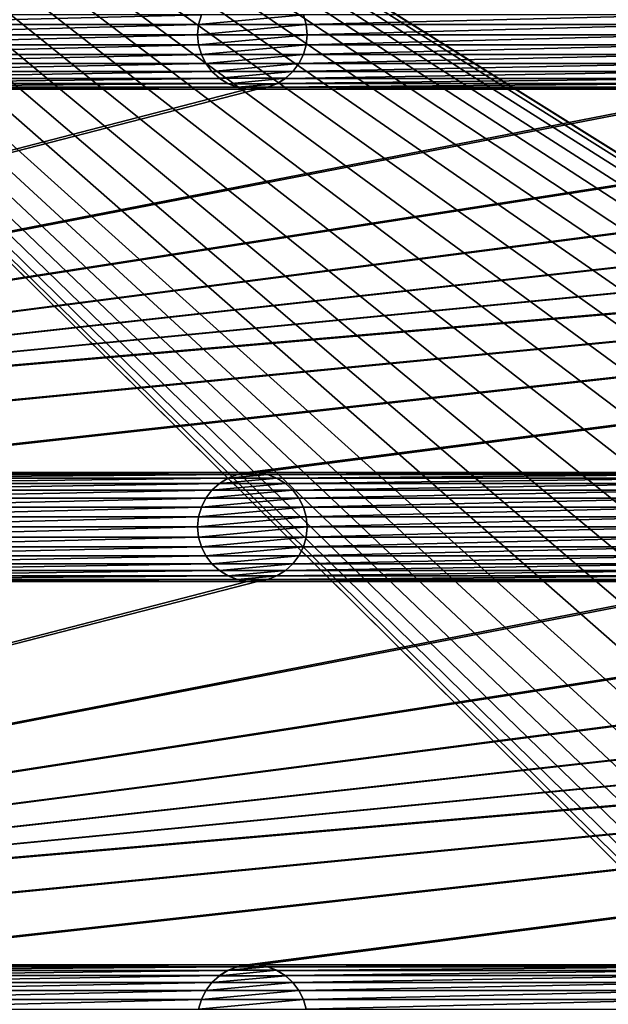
# Model space of a CAD drawing. Header units: metres. Extents: x -125 to 125, y -125 to 125.
# Tile 20 of 71: x -44 to -18, y -11 to 34. Entities that reach past the tile are written whole.
import ezdxf

# ---------------------------------------------------------------- set-up
doc = ezdxf.new("R2010")
doc.units = ezdxf.units.M
doc.layers.add('solid_P35300', color=7, linetype='CONTINUOUS')

msp = doc.modelspace()

# ---------------------------------------------------------------- linework, layer by layer
at = {"layer": 'solid_P35300'}
for points in [[(-106, 84), (-14.888616, 1.818082), (-15, 0)], [(-106, 84), (-15, 0), (-14.888616, -1.818082)], [(-106, 84), (-14.564464, 3.588071), (-14.888616, 1.818082)], [(-106, 84), (-14.023951, 5.32024), (-14.564464, 3.588071)], [(-106, 84), (-13.282812, 6.968478), (-14.023951, 5.32024)], [(-106, 84), (-12.342908, 8.522517), (-13.282812, 6.968478)], [(-106, 84), (-11.229122, 9.944516), (-12.342908, 8.522517)], [(-106, 84), (-9.944516, 11.229122), (-11.229122, 9.944516)], [(-106, 84), (-8.522517, 12.342908), (-9.944516, 11.229122)], [(-106, 84), (-6.968478, 13.282812), (-8.522517, 12.342908)], [(-106, 84), (-5.32024, 14.023951), (-6.968478, 13.282812)], [(-106, 84), (-3.588071, 14.564464), (-5.32024, 14.023951)], [(-106, 84), (-1.808483, 14.889697), (-3.588071, 14.564464)], [(-106, 84), (0, 15), (-1.808483, 14.889697)], [(-106, 84), (1.808483, 14.889697), (0, 15)], [(-106, 84), (3.588071, 14.564464), (1.808483, 14.889697)], [(-106, 84), (5.32024, 14.023951), (3.588071, 14.564464)], [(-106, 84), (6.968478, 13.282812), (5.32024, 14.023951)], [(-106, 84), (8.522517, 12.342908), (6.968478, 13.282812)], [(-106, 84), (106, 84), (8.522517, 12.342908)], [(-106, 84), (-11.229122, -9.944516), (-9.944516, -11.229122)], [(-106, 84), (-9.944516, -11.229122), (-106, -84)], [(-106, 84), (-12.342908, -8.522517), (-11.229122, -9.944516)], [(-106, 84), (-13.282812, -6.968478), (-12.342908, -8.522517)], [(-106, 84), (-14.023951, -5.32024), (-13.282812, -6.968478)], [(-106, 84), (-14.564464, -3.588071), (-14.023951, -5.32024)], [(-106, 84), (-14.888616, -1.818082), (-14.564464, -3.588071)], [(-36.081455, 34.652283, 5.5), (-53.918545, 34.652283, 5.5), (-53.794521, 34.215519, 5.5)], [(-36.205479, 34.215519, 5.5), (-36.081455, 34.652283, 5.5), (-53.794521, 34.215519, 5.5)], [(-36.080627, 34.654465, 8), (-36.081455, 34.652283, 5.5), (-36.205479, 34.215519, 5.5)], [(-36.080627, 34.654465, 8), (-36.205479, 34.215519, 5.5), (-36.204247, 34.218361, 8)], [(-31.419373, 34.654465, 8), (-36.080627, 34.654465, 8), (-36.204247, 34.218361, 8)], [(-31.295752, 34.218361, 8), (-31.419373, 34.654465, 8), (-36.204247, 34.218361, 8)], [(-31.295752, 34.218361, 8), (-31.418547, 34.652283, 5.5), (-31.419373, 34.654465, 8)], [(-13.581453, 34.652283, 5.5), (-31.418547, 34.652283, 5.5), (-31.294521, 34.215519, 5.5)], [(-31.295752, 34.218361, 8), (-31.294521, 34.215519, 5.5), (-31.418547, 34.652283, 5.5)], [(-13.705478, 34.215519, 5.5), (-13.581453, 34.652283, 5.5), (-31.294521, 34.215519, 5.5)], [(-36.205479, 34.215519, 5.5), (-53.794521, 34.215519, 5.5), (-53.75, 33.75, 5.5)], [(-36.25, 33.75, 5.5), (-36.205479, 34.215519, 5.5), (-53.75, 33.75, 5.5)], [(-36.204247, 34.218361, 8), (-36.205479, 34.215519, 5.5), (-36.25, 33.75, 5.5)], [(-36.204247, 34.218361, 8), (-36.25, 33.75, 5.5), (-36.25, 33.75, 8)], [(-31.295752, 34.218361, 8), (-36.25, 33.75, 8), (-31.25, 33.75, 8)], [(-31.295752, 34.218361, 8), (-36.204247, 34.218361, 8), (-36.25, 33.75, 8)], [(-31.295752, 34.218361, 8), (-31.25, 33.75, 8), (-31.294521, 34.215519, 5.5)], [(-13.705478, 34.215519, 5.5), (-31.294521, 34.215519, 5.5), (-31.25, 33.75, 5.5)], [(-31.25, 33.75, 8), (-31.25, 33.75, 5.5), (-31.294521, 34.215519, 5.5)], [(-13.75, 33.75, 5.5), (-13.705478, 34.215519, 5.5), (-31.25, 33.75, 5.5)], [(-36.25, 33.75, 5.5), (-53.75, 33.75, 5.5), (-53.794521, 33.284481, 5.5)], [(-36.205479, 33.284481, 5.5), (-36.25, 33.75, 5.5), (-53.794521, 33.284481, 5.5)], [(-36.25, 33.75, 8), (-36.25, 33.75, 5.5), (-36.205479, 33.284481, 5.5)], [(-36.25, 33.75, 8), (-36.205479, 33.284481, 5.5), (-36.204247, 33.281639, 8)], [(-36.25, 33.75, 8), (-36.204247, 33.281639, 8), (-31.25, 33.75, 8)], [(-36.204247, 33.281639, 8), (-31.295752, 33.281639, 8), (-31.25, 33.75, 8)], [(-31.295752, 33.281639, 8), (-31.294521, 33.284481, 5.5), (-31.25, 33.75, 5.5)], [(-31.295752, 33.281639, 8), (-31.25, 33.75, 5.5), (-31.25, 33.75, 8)], [(-13.75, 33.75, 5.5), (-31.25, 33.75, 5.5), (-31.294521, 33.284481, 5.5)], [(-13.705478, 33.284481, 5.5), (-13.75, 33.75, 5.5), (-31.294521, 33.284481, 5.5)], [(-36.205479, 33.284481, 5.5), (-53.794521, 33.284481, 5.5), (-53.918545, 32.847717, 5.5)], [(-36.081455, 32.847717, 5.5), (-36.205479, 33.284481, 5.5), (-53.918545, 32.847717, 5.5)], [(-36.204247, 33.281639, 8), (-36.205479, 33.284481, 5.5), (-36.081455, 32.847717, 5.5)], [(-36.204247, 33.281639, 8), (-36.081455, 32.847717, 5.5), (-36.080627, 32.845535, 8)], [(-36.204247, 33.281639, 8), (-36.080627, 32.845535, 8), (-31.295752, 33.281639, 8)], [(-36.080627, 32.845535, 8), (-31.419373, 32.845535, 8), (-31.295752, 33.281639, 8)], [(-31.419373, 32.845535, 8), (-31.418547, 32.847717, 5.5), (-31.294521, 33.284481, 5.5)], [(-31.419373, 32.845535, 8), (-31.294521, 33.284481, 5.5), (-31.295752, 33.281639, 8)], [(-13.705478, 33.284481, 5.5), (-31.294521, 33.284481, 5.5), (-31.418547, 32.847717, 5.5)], [(-13.581453, 32.847717, 5.5), (-13.705478, 33.284481, 5.5), (-31.418547, 32.847717, 5.5)], [(-35.874451, 32.433693, 5.5), (-54.125549, 32.433693, 5.5), (-54.401638, 32.066902, 5.5)], [(-35.598362, 32.066902, 5.5), (-35.874451, 32.433693, 5.5), (-54.401638, 32.066902, 5.5)], [(-36.081455, 32.847717, 5.5), (-53.918545, 32.847717, 5.5), (-54.125549, 32.433693, 5.5)], [(-35.874451, 32.433693, 5.5), (-36.081455, 32.847717, 5.5), (-54.125549, 32.433693, 5.5)], [(-36.080627, 32.845535, 8), (-36.081455, 32.847717, 5.5), (-35.874451, 32.433693, 5.5)], [(-36.080627, 32.845535, 8), (-35.874451, 32.433693, 5.5), (-35.875023, 32.435528, 8)], [(-36.080627, 32.845535, 8), (-35.875023, 32.435528, 8), (-31.419373, 32.845535, 8)], [(-35.875023, 32.435528, 8), (-31.624979, 32.435528, 8), (-31.419373, 32.845535, 8)], [(-35.875023, 32.435528, 8), (-35.874451, 32.433693, 5.5), (-35.598362, 32.066902, 5.5)], [(-35.875023, 32.435528, 8), (-35.598362, 32.066902, 5.5), (-35.595997, 32.064438, 8)], [(-35.875023, 32.435528, 8), (-35.595997, 32.064438, 8), (-31.624979, 32.435528, 8)], [(-35.595997, 32.064438, 8), (-31.904003, 32.064438, 8), (-31.624979, 32.435528, 8)], [(-31.904003, 32.064438, 8), (-31.625547, 32.433693, 5.5), (-31.624979, 32.435528, 8)], [(-31.904003, 32.064438, 8), (-31.901638, 32.066902, 5.5), (-31.625547, 32.433693, 5.5)], [(-13.374453, 32.433693, 5.5), (-31.625547, 32.433693, 5.5), (-31.901638, 32.066902, 5.5)], [(-13.098362, 32.066902, 5.5), (-13.374453, 32.433693, 5.5), (-31.901638, 32.066902, 5.5)], [(-13.581453, 32.847717, 5.5), (-31.418547, 32.847717, 5.5), (-31.625547, 32.433693, 5.5)], [(-31.624979, 32.435528, 8), (-31.625547, 32.433693, 5.5), (-31.418547, 32.847717, 5.5)], [(-13.374453, 32.433693, 5.5), (-13.581453, 32.847717, 5.5), (-31.625547, 32.433693, 5.5)], [(-31.624979, 32.435528, 8), (-31.418547, 32.847717, 5.5), (-31.419373, 32.845535, 8)], [(-35.598362, 32.066902, 5.5), (-54.401638, 32.066902, 5.5), (-54.744804, 31.754805, 5.5)], [(-35.255196, 31.754805, 5.5), (-35.598362, 32.066902, 5.5), (-54.744804, 31.754805, 5.5)], [(-35.595997, 32.064438, 8), (-35.598362, 32.066902, 5.5), (-35.255196, 31.754805, 5.5)], [(-35.595997, 32.064438, 8), (-35.255196, 31.754805, 5.5), (-35.257267, 31.756907, 8)], [(-35.595997, 32.064438, 8), (-35.257267, 31.756907, 8), (-31.904003, 32.064438, 8)], [(-35.257267, 31.756907, 8), (-32.242733, 31.756907, 8), (-31.904003, 32.064438, 8)], [(-13.098362, 32.066902, 5.5), (-31.901638, 32.066902, 5.5), (-32.244804, 31.754805, 5.5)], [(-32.242733, 31.756907, 8), (-32.244804, 31.754805, 5.5), (-31.901638, 32.066902, 5.5)], [(-12.755194, 31.754805, 5.5), (-13.098362, 32.066902, 5.5), (-32.244804, 31.754805, 5.5)], [(-32.242733, 31.756907, 8), (-31.901638, 32.066902, 5.5), (-31.904003, 32.064438, 8)], [(-34.865715, 31.513098, 5.5), (-55.134285, 31.513098, 5.5), (-55.567474, 31.345589, 5.5)], [(-34.432526, 31.345589, 5.5), (-34.865715, 31.513098, 5.5), (-55.567474, 31.345589, 5.5)], [(-35.255196, 31.754805, 5.5), (-54.744804, 31.754805, 5.5), (-55.134285, 31.513098, 5.5)], [(-34.865715, 31.513098, 5.5), (-35.255196, 31.754805, 5.5), (-55.134285, 31.513098, 5.5)], [(-35.257267, 31.756907, 8), (-35.255196, 31.754805, 5.5), (-34.865715, 31.513098, 5.5)], [(-35.257267, 31.756907, 8), (-34.865715, 31.513098, 5.5), (-34.862003, 31.511444, 8)], [(-35.257267, 31.756907, 8), (-34.862003, 31.511444, 8), (-32.242733, 31.756907, 8)], [(-34.862003, 31.511444, 8), (-34.865715, 31.513098, 5.5), (-34.432526, 31.345589, 5.5)], [(-34.862003, 31.511444, 8), (-32.637997, 31.511444, 8), (-32.242733, 31.756907, 8)], [(-34.862003, 31.511444, 8), (-34.432526, 31.345589, 5.5), (-34.435997, 31.346945, 8)], [(-34.862003, 31.511444, 8), (-34.435997, 31.346945, 8), (-32.637997, 31.511444, 8)], [(-34.435997, 31.346945, 8), (-33.064003, 31.346945, 8), (-32.637997, 31.511444, 8)], [(-12.365715, 31.513098, 5.5), (-32.634285, 31.513098, 5.5), (-33.067474, 31.345589, 5.5)], [(-33.064003, 31.346945, 8), (-33.067474, 31.345589, 5.5), (-32.634285, 31.513098, 5.5)], [(-11.932525, 31.345589, 5.5), (-12.365715, 31.513098, 5.5), (-33.067474, 31.345589, 5.5)], [(-33.064003, 31.346945, 8), (-32.634285, 31.513098, 5.5), (-32.637997, 31.511444, 8)], [(-32.637997, 31.511444, 8), (-32.244804, 31.754805, 5.5), (-32.242733, 31.756907, 8)], [(-32.637997, 31.511444, 8), (-32.634285, 31.513098, 5.5), (-32.244804, 31.754805, 5.5)], [(-12.755194, 31.754805, 5.5), (-32.244804, 31.754805, 5.5), (-32.634285, 31.513098, 5.5)], [(-12.365715, 31.513098, 5.5), (-12.755194, 31.754805, 5.5), (-32.634285, 31.513098, 5.5)], [(-11.017677, 31.261265, 5.5), (-101.932526, 13.654411, 5.5), (-101.482323, 13.738735, 5.5)], [(-33.982323, 31.261265, 5.5), (-56.017677, 31.261265, 5.5), (-101.932526, 13.654411, 5.5)], [(-33.517677, 31.261265, 5.5), (-33.982323, 31.261265, 5.5), (-101.932526, 13.654411, 5.5)], [(-11.482323, 31.261265, 5.5), (-33.517677, 31.261265, 5.5), (-101.932526, 13.654411, 5.5)], [(-11.017677, 31.261265, 5.5), (-11.482323, 31.261265, 5.5), (-101.932526, 13.654411, 5.5)], [(101.482323, 31.261265, 5.5), (-101.482323, 13.738735, 5.5), (-101.017677, 13.738735, 5.5)], [(11.017677, 31.261265, 5.5), (-11.017677, 31.261265, 5.5), (-101.482323, 13.738735, 5.5)], [(101.482323, 31.261265, 5.5), (101.017677, 31.261265, 5.5), (-101.482323, 13.738735, 5.5)], [(78.982323, 31.261265, 5.5), (-101.482323, 13.738735, 5.5), (101.017677, 31.261265, 5.5)], [(78.982323, 31.261265, 5.5), (78.517677, 31.261265, 5.5), (-101.482323, 13.738735, 5.5)], [(56.482323, 31.261265, 5.5), (-101.482323, 13.738735, 5.5), (78.517677, 31.261265, 5.5)], [(56.482323, 31.261265, 5.5), (56.017677, 31.261265, 5.5), (-101.482323, 13.738735, 5.5)], [(33.982323, 31.261265, 5.5), (-101.482323, 13.738735, 5.5), (56.017677, 31.261265, 5.5)], [(33.982323, 31.261265, 5.5), (33.517677, 31.261265, 5.5), (-101.482323, 13.738735, 5.5)], [(11.482323, 31.261265, 5.5), (-101.482323, 13.738735, 5.5), (33.517677, 31.261265, 5.5)], [(11.482323, 31.261265, 5.5), (11.017677, 31.261265, 5.5), (-101.482323, 13.738735, 5.5)], [(101.482323, 31.261265, 5.5), (-101.017677, 13.738735, 5.5), (-78.982323, 13.738735, 5.5)], [(101.482323, 31.261265, 5.5), (-78.982323, 13.738735, 5.5), (-78.517677, 13.738735, 5.5)], [(101.482323, 31.261265, 5.5), (-78.517677, 13.738735, 5.5), (-56.482323, 13.738735, 5.5)], [(101.482323, 31.261265, 5.5), (-56.482323, 13.738735, 5.5), (-56.017677, 13.738735, 5.5)], [(-34.432526, 31.345589, 5.5), (-55.567474, 31.345589, 5.5), (-56.017677, 31.261265, 5.5)], [(-33.982323, 31.261265, 5.5), (-34.432526, 31.345589, 5.5), (-56.017677, 31.261265, 5.5)], [(101.482323, 31.261265, 5.5), (-56.017677, 13.738735, 5.5), (-33.982323, 13.738735, 5.5)], [(-34.435997, 31.346945, 8), (-34.432526, 31.345589, 5.5), (-33.982323, 31.261265, 5.5)], [(-34.435997, 31.346945, 8), (-33.982323, 31.261265, 5.5), (-33.978191, 31.261148, 8)], [(-34.435997, 31.346945, 8), (-33.978191, 31.261148, 8), (-33.064003, 31.346945, 8)], [(-33.978191, 31.261148, 8), (-33.982323, 31.261265, 5.5), (-33.517677, 31.261265, 5.5)], [(101.482323, 31.261265, 5.5), (-33.982323, 13.738735, 5.5), (-33.517677, 13.738735, 5.5)], [(-33.978191, 31.261148, 8), (-33.521809, 31.261148, 8), (-33.064003, 31.346945, 8)], [(-33.978191, 31.261148, 8), (-33.517677, 31.261265, 5.5), (-33.521809, 31.261148, 8)], [(-33.521809, 31.261148, 8), (-33.067474, 31.345589, 5.5), (-33.064003, 31.346945, 8)], [(-33.521809, 31.261148, 8), (-33.517677, 31.261265, 5.5), (-33.067474, 31.345589, 5.5)], [(-11.932525, 31.345589, 5.5), (-33.067474, 31.345589, 5.5), (-33.517677, 31.261265, 5.5)], [(-11.482323, 31.261265, 5.5), (-11.932525, 31.345589, 5.5), (-33.517677, 31.261265, 5.5)], [(101.482323, 31.261265, 5.5), (-33.517677, 13.738735, 5.5), (-11.482323, 13.738735, 5.5)], [(-33.982323, 13.738735, 5.5), (-56.017677, 13.738735, 5.5), (-55.567474, 13.654411, 5.5)], [(-34.432526, 13.654411, 5.5), (-33.982323, 13.738735, 5.5), (-55.567474, 13.654411, 5.5)], [(-34.432526, 13.654411, 5.5), (-55.567474, 13.654411, 5.5), (-55.134285, 13.486902, 5.5)], [(-34.865715, 13.486902, 5.5), (-34.432526, 13.654411, 5.5), (-55.134285, 13.486902, 5.5)], [(-34.435997, 13.653056, 8), (-34.432526, 13.654411, 5.5), (-34.865715, 13.486902, 5.5)], [(-34.435997, 13.653056, 8), (-34.865715, 13.486902, 5.5), (-34.862003, 13.488557, 8)], [(-33.064003, 13.653056, 8), (-34.435997, 13.653056, 8), (-34.862003, 13.488557, 8)], [(-32.637997, 13.488557, 8), (-33.064003, 13.653056, 8), (-34.862003, 13.488557, 8)], [(-33.978191, 13.738851, 8), (-34.432526, 13.654411, 5.5), (-34.435997, 13.653056, 8)], [(-33.521809, 13.738851, 8), (-33.978191, 13.738851, 8), (-34.435997, 13.653056, 8)], [(-33.064003, 13.653056, 8), (-33.521809, 13.738851, 8), (-34.435997, 13.653056, 8)], [(-33.978191, 13.738851, 8), (-33.982323, 13.738735, 5.5), (-34.432526, 13.654411, 5.5)], [(-33.521809, 13.738851, 8), (-33.517677, 13.738735, 5.5), (-33.982323, 13.738735, 5.5)], [(-33.521809, 13.738851, 8), (-33.982323, 13.738735, 5.5), (-33.978191, 13.738851, 8)], [(-33.064003, 13.653056, 8), (-33.517677, 13.738735, 5.5), (-33.521809, 13.738851, 8)], [(-11.482323, 13.738735, 5.5), (-33.517677, 13.738735, 5.5), (-33.067474, 13.654411, 5.5)], [(-33.064003, 13.653056, 8), (-33.067474, 13.654411, 5.5), (-33.517677, 13.738735, 5.5)], [(-11.932525, 13.654411, 5.5), (-11.482323, 13.738735, 5.5), (-33.067474, 13.654411, 5.5)], [(-11.932525, 13.654411, 5.5), (-33.067474, 13.654411, 5.5), (-32.634285, 13.486902, 5.5)], [(-32.637997, 13.488557, 8), (-32.634285, 13.486902, 5.5), (-33.067474, 13.654411, 5.5)], [(-32.637997, 13.488557, 8), (-33.067474, 13.654411, 5.5), (-33.064003, 13.653056, 8)], [(-12.365715, 13.486902, 5.5), (-11.932525, 13.654411, 5.5), (-32.634285, 13.486902, 5.5)], [(-34.865715, 13.486902, 5.5), (-55.134285, 13.486902, 5.5), (-54.744804, 13.245194, 5.5)], [(-35.255196, 13.245194, 5.5), (-34.865715, 13.486902, 5.5), (-54.744804, 13.245194, 5.5)], [(-35.255196, 13.245194, 5.5), (-54.744804, 13.245194, 5.5), (-54.401638, 12.933099, 5.5)], [(-35.598362, 12.933099, 5.5), (-35.255196, 13.245194, 5.5), (-54.401638, 12.933099, 5.5)], [(-35.257267, 13.243093, 8), (-35.255196, 13.245194, 5.5), (-35.598362, 12.933099, 5.5)], [(-35.257267, 13.243093, 8), (-35.598362, 12.933099, 5.5), (-35.595997, 12.935563, 8)], [(-32.242733, 13.243093, 8), (-35.257267, 13.243093, 8), (-35.595997, 12.935563, 8)], [(-31.904003, 12.935563, 8), (-32.242733, 13.243093, 8), (-35.595997, 12.935563, 8)], [(-34.862003, 13.488557, 8), (-35.255196, 13.245194, 5.5), (-35.257267, 13.243093, 8)], [(-32.637997, 13.488557, 8), (-34.862003, 13.488557, 8), (-35.257267, 13.243093, 8)], [(-32.242733, 13.243093, 8), (-32.637997, 13.488557, 8), (-35.257267, 13.243093, 8)], [(-34.862003, 13.488557, 8), (-34.865715, 13.486902, 5.5), (-35.255196, 13.245194, 5.5)], [(-32.242733, 13.243093, 8), (-32.634285, 13.486902, 5.5), (-32.637997, 13.488557, 8)], [(-12.365715, 13.486902, 5.5), (-32.634285, 13.486902, 5.5), (-32.244804, 13.245194, 5.5)], [(-32.242733, 13.243093, 8), (-32.244804, 13.245194, 5.5), (-32.634285, 13.486902, 5.5)], [(-12.755194, 13.245194, 5.5), (-12.365715, 13.486902, 5.5), (-32.244804, 13.245194, 5.5)], [(-12.755194, 13.245194, 5.5), (-32.244804, 13.245194, 5.5), (-31.901638, 12.933099, 5.5)], [(-31.904003, 12.935563, 8), (-31.901638, 12.933099, 5.5), (-32.244804, 13.245194, 5.5)], [(-31.904003, 12.935563, 8), (-32.244804, 13.245194, 5.5), (-32.242733, 13.243093, 8)], [(-13.098362, 12.933099, 5.5), (-12.755194, 13.245194, 5.5), (-31.901638, 12.933099, 5.5)], [(-35.598362, 12.933099, 5.5), (-54.401638, 12.933099, 5.5), (-54.125549, 12.566306, 5.5)], [(-35.874451, 12.566306, 5.5), (-35.598362, 12.933099, 5.5), (-54.125549, 12.566306, 5.5)], [(-35.595997, 12.935563, 8), (-35.874451, 12.566306, 5.5), (-35.875023, 12.56447, 8)], [(-31.904003, 12.935563, 8), (-35.595997, 12.935563, 8), (-35.875023, 12.56447, 8)], [(-31.624979, 12.56447, 8), (-31.904003, 12.935563, 8), (-35.875023, 12.56447, 8)], [(-35.595997, 12.935563, 8), (-35.598362, 12.933099, 5.5), (-35.874451, 12.566306, 5.5)], [(-31.624979, 12.56447, 8), (-31.901638, 12.933099, 5.5), (-31.904003, 12.935563, 8)], [(-13.098362, 12.933099, 5.5), (-31.901638, 12.933099, 5.5), (-31.625547, 12.566306, 5.5)], [(-31.624979, 12.56447, 8), (-31.625547, 12.566306, 5.5), (-31.901638, 12.933099, 5.5)], [(-13.374453, 12.566306, 5.5), (-13.098362, 12.933099, 5.5), (-31.625547, 12.566306, 5.5)], [(-35.874451, 12.566306, 5.5), (-54.125549, 12.566306, 5.5), (-53.918545, 12.152284, 5.5)], [(-36.081455, 12.152284, 5.5), (-35.874451, 12.566306, 5.5), (-53.918545, 12.152284, 5.5)], [(-36.081455, 12.152284, 5.5), (-53.918545, 12.152284, 5.5), (-53.794521, 11.715521, 5.5)], [(-36.205479, 11.715521, 5.5), (-36.081455, 12.152284, 5.5), (-53.794521, 11.715521, 5.5)], [(-36.080627, 12.154464, 8), (-36.081455, 12.152284, 5.5), (-36.205479, 11.715521, 5.5)], [(-36.080627, 12.154464, 8), (-36.205479, 11.715521, 5.5), (-36.204247, 11.718359, 8)], [(-31.419373, 12.154464, 8), (-36.080627, 12.154464, 8), (-36.204247, 11.718359, 8)], [(-31.295752, 11.718359, 8), (-31.419373, 12.154464, 8), (-36.204247, 11.718359, 8)], [(-35.875023, 12.56447, 8), (-35.874451, 12.566306, 5.5), (-36.081455, 12.152284, 5.5)], [(-35.875023, 12.56447, 8), (-36.081455, 12.152284, 5.5), (-36.080627, 12.154464, 8)], [(-31.624979, 12.56447, 8), (-35.875023, 12.56447, 8), (-36.080627, 12.154464, 8)], [(-31.419373, 12.154464, 8), (-31.624979, 12.56447, 8), (-36.080627, 12.154464, 8)], [(-13.374453, 12.566306, 5.5), (-31.625547, 12.566306, 5.5), (-31.418547, 12.152284, 5.5)], [(-31.419373, 12.154464, 8), (-31.418547, 12.152284, 5.5), (-31.625547, 12.566306, 5.5)], [(-31.419373, 12.154464, 8), (-31.625547, 12.566306, 5.5), (-31.624979, 12.56447, 8)], [(-31.295752, 11.718359, 8), (-31.418547, 12.152284, 5.5), (-31.419373, 12.154464, 8)], [(-13.581453, 12.152284, 5.5), (-13.374453, 12.566306, 5.5), (-31.418547, 12.152284, 5.5)], [(-13.581453, 12.152284, 5.5), (-31.418547, 12.152284, 5.5), (-31.294521, 11.715521, 5.5)], [(-31.295752, 11.718359, 8), (-31.294521, 11.715521, 5.5), (-31.418547, 12.152284, 5.5)], [(-13.705478, 11.715521, 5.5), (-13.581453, 12.152284, 5.5), (-31.294521, 11.715521, 5.5)], [(-36.205479, 11.715521, 5.5), (-53.794521, 11.715521, 5.5), (-53.75, 11.25, 5.5)], [(-36.25, 11.25, 5.5), (-36.205479, 11.715521, 5.5), (-53.75, 11.25, 5.5)], [(-36.204247, 11.718359, 8), (-36.205479, 11.715521, 5.5), (-36.25, 11.25, 5.5)], [(-36.204247, 11.718359, 8), (-36.25, 11.25, 5.5), (-36.25, 11.25, 8)], [(-31.295752, 11.718359, 8), (-36.25, 11.25, 8), (-31.25, 11.25, 8)], [(-31.295752, 11.718359, 8), (-36.204247, 11.718359, 8), (-36.25, 11.25, 8)], [(-31.295752, 11.718359, 8), (-31.25, 11.25, 8), (-31.294521, 11.715521, 5.5)], [(-13.705478, 11.715521, 5.5), (-31.294521, 11.715521, 5.5), (-31.25, 11.25, 5.5)], [(-31.25, 11.25, 8), (-31.25, 11.25, 5.5), (-31.294521, 11.715521, 5.5)], [(-13.75, 11.25, 5.5), (-13.705478, 11.715521, 5.5), (-31.25, 11.25, 5.5)], [(-36.25, 11.25, 5.5), (-53.75, 11.25, 5.5), (-53.794521, 10.784479, 5.5)], [(-36.205479, 10.784479, 5.5), (-36.25, 11.25, 5.5), (-53.794521, 10.784479, 5.5)], [(-36.25, 11.25, 8), (-36.25, 11.25, 5.5), (-36.205479, 10.784479, 5.5)], [(-36.25, 11.25, 8), (-36.205479, 10.784479, 5.5), (-36.204247, 10.781641, 8)], [(-36.25, 11.25, 8), (-36.204247, 10.781641, 8), (-31.25, 11.25, 8)], [(-36.204247, 10.781641, 8), (-31.295752, 10.781641, 8), (-31.25, 11.25, 8)], [(-31.295752, 10.781641, 8), (-31.294521, 10.784479, 5.5), (-31.25, 11.25, 5.5)], [(-31.295752, 10.781641, 8), (-31.25, 11.25, 5.5), (-31.25, 11.25, 8)], [(-13.75, 11.25, 5.5), (-31.25, 11.25, 5.5), (-31.294521, 10.784479, 5.5)], [(-13.705478, 10.784479, 5.5), (-13.75, 11.25, 5.5), (-31.294521, 10.784479, 5.5)], [(-36.205479, 10.784479, 5.5), (-53.794521, 10.784479, 5.5), (-53.918545, 10.347716, 5.5)], [(-36.081455, 10.347716, 5.5), (-36.205479, 10.784479, 5.5), (-53.918545, 10.347716, 5.5)], [(-36.204247, 10.781641, 8), (-36.205479, 10.784479, 5.5), (-36.081455, 10.347716, 5.5)], [(-36.204247, 10.781641, 8), (-36.081455, 10.347716, 5.5), (-36.080627, 10.345536, 8)], [(-36.204247, 10.781641, 8), (-36.080627, 10.345536, 8), (-31.295752, 10.781641, 8)], [(-36.080627, 10.345536, 8), (-31.419373, 10.345536, 8), (-31.295752, 10.781641, 8)], [(-31.419373, 10.345536, 8), (-31.418547, 10.347716, 5.5), (-31.294521, 10.784479, 5.5)], [(-31.419373, 10.345536, 8), (-31.294521, 10.784479, 5.5), (-31.295752, 10.781641, 8)], [(-13.705478, 10.784479, 5.5), (-31.294521, 10.784479, 5.5), (-31.418547, 10.347716, 5.5)], [(-13.581453, 10.347716, 5.5), (-13.705478, 10.784479, 5.5), (-31.418547, 10.347716, 5.5)], [(-35.874451, 9.933694, 5.5), (-54.125549, 9.933694, 5.5), (-54.401638, 9.566901, 5.5)], [(-35.598362, 9.566901, 5.5), (-35.874451, 9.933694, 5.5), (-54.401638, 9.566901, 5.5)], [(-36.081455, 10.347716, 5.5), (-53.918545, 10.347716, 5.5), (-54.125549, 9.933694, 5.5)], [(-35.874451, 9.933694, 5.5), (-36.081455, 10.347716, 5.5), (-54.125549, 9.933694, 5.5)], [(-36.080627, 10.345536, 8), (-36.081455, 10.347716, 5.5), (-35.874451, 9.933694, 5.5)], [(-36.080627, 10.345536, 8), (-35.874451, 9.933694, 5.5), (-35.875023, 9.93553, 8)], [(-36.080627, 10.345536, 8), (-35.875023, 9.93553, 8), (-31.419373, 10.345536, 8)], [(-35.875023, 9.93553, 8), (-31.624979, 9.93553, 8), (-31.419373, 10.345536, 8)], [(-35.875023, 9.93553, 8), (-35.874451, 9.933694, 5.5), (-35.598362, 9.566901, 5.5)], [(-35.875023, 9.93553, 8), (-35.598362, 9.566901, 5.5), (-35.595997, 9.564437, 8)], [(-35.875023, 9.93553, 8), (-35.595997, 9.564437, 8), (-31.624979, 9.93553, 8)], [(-35.595997, 9.564437, 8), (-31.904003, 9.564437, 8), (-31.624979, 9.93553, 8)], [(-31.904003, 9.564437, 8), (-31.625547, 9.933694, 5.5), (-31.624979, 9.93553, 8)], [(-31.904003, 9.564437, 8), (-31.901638, 9.566901, 5.5), (-31.625547, 9.933694, 5.5)], [(-13.374453, 9.933694, 5.5), (-31.625547, 9.933694, 5.5), (-31.901638, 9.566901, 5.5)], [(-13.098362, 9.566901, 5.5), (-13.374453, 9.933694, 5.5), (-31.901638, 9.566901, 5.5)], [(-13.581453, 10.347716, 5.5), (-31.418547, 10.347716, 5.5), (-31.625547, 9.933694, 5.5)], [(-31.624979, 9.93553, 8), (-31.625547, 9.933694, 5.5), (-31.418547, 10.347716, 5.5)], [(-13.374453, 9.933694, 5.5), (-13.581453, 10.347716, 5.5), (-31.625547, 9.933694, 5.5)], [(-31.624979, 9.93553, 8), (-31.418547, 10.347716, 5.5), (-31.419373, 10.345536, 8)], [(-35.598362, 9.566901, 5.5), (-54.401638, 9.566901, 5.5), (-54.744804, 9.254806, 5.5)], [(-35.255196, 9.254806, 5.5), (-35.598362, 9.566901, 5.5), (-54.744804, 9.254806, 5.5)], [(-35.595997, 9.564437, 8), (-35.598362, 9.566901, 5.5), (-35.255196, 9.254806, 5.5)], [(-35.595997, 9.564437, 8), (-35.255196, 9.254806, 5.5), (-35.257267, 9.256907, 8)], [(-35.595997, 9.564437, 8), (-35.257267, 9.256907, 8), (-31.904003, 9.564437, 8)], [(-35.257267, 9.256907, 8), (-32.242733, 9.256907, 8), (-31.904003, 9.564437, 8)], [(-13.098362, 9.566901, 5.5), (-31.901638, 9.566901, 5.5), (-32.244804, 9.254806, 5.5)], [(-32.242733, 9.256907, 8), (-32.244804, 9.254806, 5.5), (-31.901638, 9.566901, 5.5)], [(-12.755194, 9.254806, 5.5), (-13.098362, 9.566901, 5.5), (-32.244804, 9.254806, 5.5)], [(-32.242733, 9.256907, 8), (-31.901638, 9.566901, 5.5), (-31.904003, 9.564437, 8)], [(-34.865715, 9.013098, 5.5), (-55.134285, 9.013098, 5.5), (-55.567474, 8.845589, 5.5)], [(-34.432526, 8.845589, 5.5), (-34.865715, 9.013098, 5.5), (-55.567474, 8.845589, 5.5)], [(-35.255196, 9.254806, 5.5), (-54.744804, 9.254806, 5.5), (-55.134285, 9.013098, 5.5)], [(-34.865715, 9.013098, 5.5), (-35.255196, 9.254806, 5.5), (-55.134285, 9.013098, 5.5)], [(-35.257267, 9.256907, 8), (-35.255196, 9.254806, 5.5), (-34.865715, 9.013098, 5.5)], [(-35.257267, 9.256907, 8), (-34.865715, 9.013098, 5.5), (-34.862003, 9.011443, 8)], [(-35.257267, 9.256907, 8), (-34.862003, 9.011443, 8), (-32.242733, 9.256907, 8)], [(-34.862003, 9.011443, 8), (-34.865715, 9.013098, 5.5), (-34.432526, 8.845589, 5.5)], [(-34.862003, 9.011443, 8), (-32.637997, 9.011443, 8), (-32.242733, 9.256907, 8)], [(-34.862003, 9.011443, 8), (-34.432526, 8.845589, 5.5), (-34.435997, 8.846944, 8)], [(-34.862003, 9.011443, 8), (-34.435997, 8.846944, 8), (-32.637997, 9.011443, 8)], [(-34.435997, 8.846944, 8), (-33.064003, 8.846944, 8), (-32.637997, 9.011443, 8)], [(-12.365715, 9.013098, 5.5), (-32.634285, 9.013098, 5.5), (-33.067474, 8.845589, 5.5)], [(-33.064003, 8.846944, 8), (-33.067474, 8.845589, 5.5), (-32.634285, 9.013098, 5.5)], [(-11.932525, 8.845589, 5.5), (-12.365715, 9.013098, 5.5), (-33.067474, 8.845589, 5.5)], [(-33.064003, 8.846944, 8), (-32.634285, 9.013098, 5.5), (-32.637997, 9.011443, 8)], [(-32.637997, 9.011443, 8), (-32.244804, 9.254806, 5.5), (-32.242733, 9.256907, 8)], [(-32.637997, 9.011443, 8), (-32.634285, 9.013098, 5.5), (-32.244804, 9.254806, 5.5)], [(-12.755194, 9.254806, 5.5), (-32.244804, 9.254806, 5.5), (-32.634285, 9.013098, 5.5)], [(-12.365715, 9.013098, 5.5), (-12.755194, 9.254806, 5.5), (-32.634285, 9.013098, 5.5)], [(-101.932526, -8.845589, 5.5), (-33.982323, 8.761265, 5.5), (-56.017677, 8.761265, 5.5)], [(-101.932526, -8.845589, 5.5), (-33.517677, 8.761265, 5.5), (-33.982323, 8.761265, 5.5)], [(-101.932526, -8.845589, 5.5), (-11.482323, 8.761265, 5.5), (-33.517677, 8.761265, 5.5)], [(-101.932526, -8.845589, 5.5), (-11.017677, 8.761265, 5.5), (-11.482323, 8.761265, 5.5)], [(-101.932526, -8.845589, 5.5), (-101.482323, -8.761265, 5.5), (-11.017677, 8.761265, 5.5)], [(-101.482323, -8.761265, 5.5), (11.017677, 8.761265, 5.5), (-11.017677, 8.761265, 5.5)], [(-101.482323, -8.761265, 5.5), (101.482323, 8.761265, 5.5), (101.017677, 8.761265, 5.5)], [(-101.482323, -8.761265, 5.5), (101.017677, 8.761265, 5.5), (78.982323, 8.761265, 5.5)], [(-101.482323, -8.761265, 5.5), (-101.017677, -8.761265, 5.5), (101.482323, 8.761265, 5.5)], [(-101.482323, -8.761265, 5.5), (78.982323, 8.761265, 5.5), (78.517677, 8.761265, 5.5)], [(-101.482323, -8.761265, 5.5), (78.517677, 8.761265, 5.5), (56.482323, 8.761265, 5.5)], [(-101.482323, -8.761265, 5.5), (56.482323, 8.761265, 5.5), (56.017677, 8.761265, 5.5)], [(-101.482323, -8.761265, 5.5), (56.017677, 8.761265, 5.5), (33.982323, 8.761265, 5.5)], [(-101.482323, -8.761265, 5.5), (33.982323, 8.761265, 5.5), (33.517677, 8.761265, 5.5)], [(-101.482323, -8.761265, 5.5), (33.517677, 8.761265, 5.5), (11.482323, 8.761265, 5.5)], [(-101.482323, -8.761265, 5.5), (11.482323, 8.761265, 5.5), (11.017677, 8.761265, 5.5)], [(-78.982323, -8.761265, 5.5), (101.482323, 8.761265, 5.5), (-101.017677, -8.761265, 5.5)], [(-78.982323, -8.761265, 5.5), (-78.517677, -8.761265, 5.5), (101.482323, 8.761265, 5.5)], [(-56.482323, -8.761265, 5.5), (101.482323, 8.761265, 5.5), (-78.517677, -8.761265, 5.5)], [(-56.482323, -8.761265, 5.5), (-56.017677, -8.761265, 5.5), (101.482323, 8.761265, 5.5)], [(-34.432526, 8.845589, 5.5), (-55.567474, 8.845589, 5.5), (-56.017677, 8.761265, 5.5)], [(-33.982323, 8.761265, 5.5), (-34.432526, 8.845589, 5.5), (-56.017677, 8.761265, 5.5)], [(-33.982323, -8.761265, 5.5), (101.482323, 8.761265, 5.5), (-56.017677, -8.761265, 5.5)], [(-34.435997, 8.846944, 8), (-34.432526, 8.845589, 5.5), (-33.982323, 8.761265, 5.5)], [(-34.435997, 8.846944, 8), (-33.982323, 8.761265, 5.5), (-33.978191, 8.761149, 8)], [(-34.435997, 8.846944, 8), (-33.978191, 8.761149, 8), (-33.064003, 8.846944, 8)], [(-33.978191, 8.761149, 8), (-33.982323, 8.761265, 5.5), (-33.517677, 8.761265, 5.5)], [(-33.982323, -8.761265, 5.5), (-33.517677, -8.761265, 5.5), (101.482323, 8.761265, 5.5)], [(-33.978191, 8.761149, 8), (-33.521809, 8.761149, 8), (-33.064003, 8.846944, 8)], [(-33.978191, 8.761149, 8), (-33.517677, 8.761265, 5.5), (-33.521809, 8.761149, 8)], [(-33.521809, 8.761149, 8), (-33.067474, 8.845589, 5.5), (-33.064003, 8.846944, 8)], [(-33.521809, 8.761149, 8), (-33.517677, 8.761265, 5.5), (-33.067474, 8.845589, 5.5)], [(-11.932525, 8.845589, 5.5), (-33.067474, 8.845589, 5.5), (-33.517677, 8.761265, 5.5)], [(-11.482323, 8.761265, 5.5), (-11.932525, 8.845589, 5.5), (-33.517677, 8.761265, 5.5)], [(-11.482323, -8.761265, 5.5), (101.482323, 8.761265, 5.5), (-33.517677, -8.761265, 5.5)], [(-33.982323, -8.761265, 5.5), (-56.017677, -8.761265, 5.5), (-55.567474, -8.845589, 5.5)], [(-34.432526, -8.845589, 5.5), (-33.982323, -8.761265, 5.5), (-55.567474, -8.845589, 5.5)], [(-34.432526, -8.845589, 5.5), (-55.567474, -8.845589, 5.5), (-55.134285, -9.013098, 5.5)], [(-34.865715, -9.013098, 5.5), (-34.432526, -8.845589, 5.5), (-55.134285, -9.013098, 5.5)], [(-34.435997, -8.846944, 8), (-34.432526, -8.845589, 5.5), (-34.865715, -9.013098, 5.5)], [(-34.435997, -8.846944, 8), (-34.865715, -9.013098, 5.5), (-34.862003, -9.011443, 8)], [(-33.064003, -8.846944, 8), (-34.435997, -8.846944, 8), (-34.862003, -9.011443, 8)], [(-32.637997, -9.011443, 8), (-33.064003, -8.846944, 8), (-34.862003, -9.011443, 8)], [(-33.978191, -8.761149, 8), (-34.432526, -8.845589, 5.5), (-34.435997, -8.846944, 8)], [(-33.521809, -8.761149, 8), (-33.978191, -8.761149, 8), (-34.435997, -8.846944, 8)], [(-33.064003, -8.846944, 8), (-33.521809, -8.761149, 8), (-34.435997, -8.846944, 8)], [(-33.978191, -8.761149, 8), (-33.982323, -8.761265, 5.5), (-34.432526, -8.845589, 5.5)], [(-33.521809, -8.761149, 8), (-33.517677, -8.761265, 5.5), (-33.982323, -8.761265, 5.5)], [(-33.521809, -8.761149, 8), (-33.982323, -8.761265, 5.5), (-33.978191, -8.761149, 8)], [(-33.064003, -8.846944, 8), (-33.517677, -8.761265, 5.5), (-33.521809, -8.761149, 8)], [(-11.482323, -8.761265, 5.5), (-33.517677, -8.761265, 5.5), (-33.067474, -8.845589, 5.5)], [(-33.064003, -8.846944, 8), (-33.067474, -8.845589, 5.5), (-33.517677, -8.761265, 5.5)], [(-11.932525, -8.845589, 5.5), (-11.482323, -8.761265, 5.5), (-33.067474, -8.845589, 5.5)], [(-11.932525, -8.845589, 5.5), (-33.067474, -8.845589, 5.5), (-32.634285, -9.013098, 5.5)], [(-32.637997, -9.011443, 8), (-32.634285, -9.013098, 5.5), (-33.067474, -8.845589, 5.5)], [(-32.637997, -9.011443, 8), (-33.067474, -8.845589, 5.5), (-33.064003, -8.846944, 8)], [(-12.365715, -9.013098, 5.5), (-11.932525, -8.845589, 5.5), (-32.634285, -9.013098, 5.5)], [(-34.865715, -9.013098, 5.5), (-55.134285, -9.013098, 5.5), (-54.744804, -9.254806, 5.5)], [(-35.255196, -9.254806, 5.5), (-34.865715, -9.013098, 5.5), (-54.744804, -9.254806, 5.5)], [(-35.255196, -9.254806, 5.5), (-54.744804, -9.254806, 5.5), (-54.401638, -9.566901, 5.5)], [(-35.598362, -9.566901, 5.5), (-35.255196, -9.254806, 5.5), (-54.401638, -9.566901, 5.5)], [(-35.257267, -9.256907, 8), (-35.255196, -9.254806, 5.5), (-35.598362, -9.566901, 5.5)], [(-35.257267, -9.256907, 8), (-35.598362, -9.566901, 5.5), (-35.595997, -9.564437, 8)], [(-32.242733, -9.256907, 8), (-35.257267, -9.256907, 8), (-35.595997, -9.564437, 8)], [(-31.904003, -9.564437, 8), (-32.242733, -9.256907, 8), (-35.595997, -9.564437, 8)], [(-34.862003, -9.011443, 8), (-35.255196, -9.254806, 5.5), (-35.257267, -9.256907, 8)], [(-32.637997, -9.011443, 8), (-34.862003, -9.011443, 8), (-35.257267, -9.256907, 8)], [(-32.242733, -9.256907, 8), (-32.637997, -9.011443, 8), (-35.257267, -9.256907, 8)], [(-34.862003, -9.011443, 8), (-34.865715, -9.013098, 5.5), (-35.255196, -9.254806, 5.5)], [(-32.242733, -9.256907, 8), (-32.634285, -9.013098, 5.5), (-32.637997, -9.011443, 8)], [(-12.365715, -9.013098, 5.5), (-32.634285, -9.013098, 5.5), (-32.244804, -9.254806, 5.5)], [(-32.242733, -9.256907, 8), (-32.244804, -9.254806, 5.5), (-32.634285, -9.013098, 5.5)], [(-12.755194, -9.254806, 5.5), (-12.365715, -9.013098, 5.5), (-32.244804, -9.254806, 5.5)], [(-12.755194, -9.254806, 5.5), (-32.244804, -9.254806, 5.5), (-31.901638, -9.566901, 5.5)], [(-31.904003, -9.564437, 8), (-31.901638, -9.566901, 5.5), (-32.244804, -9.254806, 5.5)], [(-31.904003, -9.564437, 8), (-32.244804, -9.254806, 5.5), (-32.242733, -9.256907, 8)], [(-13.098362, -9.566901, 5.5), (-12.755194, -9.254806, 5.5), (-31.901638, -9.566901, 5.5)], [(-35.598362, -9.566901, 5.5), (-54.401638, -9.566901, 5.5), (-54.125549, -9.933694, 5.5)], [(-35.874451, -9.933694, 5.5), (-35.598362, -9.566901, 5.5), (-54.125549, -9.933694, 5.5)], [(-35.595997, -9.564437, 8), (-35.874451, -9.933694, 5.5), (-35.875023, -9.93553, 8)], [(-31.904003, -9.564437, 8), (-35.595997, -9.564437, 8), (-35.875023, -9.93553, 8)], [(-31.624979, -9.93553, 8), (-31.904003, -9.564437, 8), (-35.875023, -9.93553, 8)], [(-35.595997, -9.564437, 8), (-35.598362, -9.566901, 5.5), (-35.874451, -9.933694, 5.5)], [(-31.624979, -9.93553, 8), (-31.901638, -9.566901, 5.5), (-31.904003, -9.564437, 8)], [(-13.098362, -9.566901, 5.5), (-31.901638, -9.566901, 5.5), (-31.625547, -9.933694, 5.5)], [(-31.624979, -9.93553, 8), (-31.625547, -9.933694, 5.5), (-31.901638, -9.566901, 5.5)], [(-13.374453, -9.933694, 5.5), (-13.098362, -9.566901, 5.5), (-31.625547, -9.933694, 5.5)], [(-35.874451, -9.933694, 5.5), (-54.125549, -9.933694, 5.5), (-53.918545, -10.347716, 5.5)], [(-36.081455, -10.347716, 5.5), (-35.874451, -9.933694, 5.5), (-53.918545, -10.347716, 5.5)], [(-36.081455, -10.347716, 5.5), (-53.918545, -10.347716, 5.5), (-53.794521, -10.784479, 5.5)], [(-36.205479, -10.784479, 5.5), (-36.081455, -10.347716, 5.5), (-53.794521, -10.784479, 5.5)], [(-36.080627, -10.345536, 8), (-36.081455, -10.347716, 5.5), (-36.205479, -10.784479, 5.5)], [(-36.080627, -10.345536, 8), (-36.205479, -10.784479, 5.5), (-36.204247, -10.781641, 8)], [(-31.419373, -10.345536, 8), (-36.080627, -10.345536, 8), (-36.204247, -10.781641, 8)], [(-31.295752, -10.781641, 8), (-31.419373, -10.345536, 8), (-36.204247, -10.781641, 8)], [(-35.875023, -9.93553, 8), (-35.874451, -9.933694, 5.5), (-36.081455, -10.347716, 5.5)], [(-35.875023, -9.93553, 8), (-36.081455, -10.347716, 5.5), (-36.080627, -10.345536, 8)], [(-31.624979, -9.93553, 8), (-35.875023, -9.93553, 8), (-36.080627, -10.345536, 8)], [(-31.419373, -10.345536, 8), (-31.624979, -9.93553, 8), (-36.080627, -10.345536, 8)], [(-13.374453, -9.933694, 5.5), (-31.625547, -9.933694, 5.5), (-31.418547, -10.347716, 5.5)], [(-31.419373, -10.345536, 8), (-31.418547, -10.347716, 5.5), (-31.625547, -9.933694, 5.5)], [(-31.419373, -10.345536, 8), (-31.625547, -9.933694, 5.5), (-31.624979, -9.93553, 8)], [(-31.295752, -10.781641, 8), (-31.418547, -10.347716, 5.5), (-31.419373, -10.345536, 8)], [(-13.581453, -10.347716, 5.5), (-13.374453, -9.933694, 5.5), (-31.418547, -10.347716, 5.5)], [(-13.581453, -10.347716, 5.5), (-31.418547, -10.347716, 5.5), (-31.294521, -10.784479, 5.5)], [(-31.295752, -10.781641, 8), (-31.294521, -10.784479, 5.5), (-31.418547, -10.347716, 5.5)], [(-13.705478, -10.784479, 5.5), (-13.581453, -10.347716, 5.5), (-31.294521, -10.784479, 5.5)]]:
    msp.add_3dface(points, dxfattribs=at)

doc.saveas('drawing.dxf')
